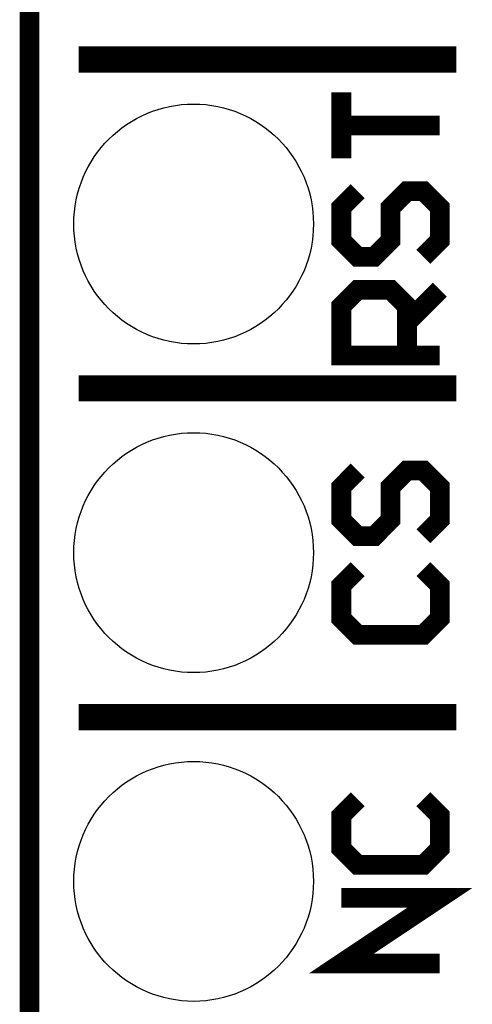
# Model space of a CAD drawing. Extents: x -1.3 to 24.2, y -3.9 to 53.4.
# Tile 10 of 23: x -1.3 to 2.2, y 9.2 to 16.8. Entities that reach past the tile are written whole.
import ezdxf

# ---------------------------------------------------------------- set-up
doc = ezdxf.new("R2010")
doc.units = 0
doc.layers.get('0').update_dxf_attribs({"linetype": 'CONTINUOUS'})
for name, color, linetype in [('WIFI_BLE_CLICK_V102_GKO', 5, 'CONTINUOUS'), ('WIFI_BLE_CLICK_V102_GTO', 14, 'CONTINUOUS'), ('WIFI_BLE_CLICK_V102_GTS', 12, 'CONTINUOUS')]:
    doc.layers.add(name, color=color, linetype=linetype)

# ---------------------------------------------------------------- blocks, each defined once
blk = doc.blocks.new('ROUND_38')
blk.add_circle((0, 0), 0.9271)

msp = doc.modelspace()

# ---------------------------------------------------------------- linework, layer by layer
at = {"layer": 'WIFI_BLE_CLICK_V102_GKO', "const_width": 0.1524}
msp.add_lwpolyline([(-1.27, -3.81), (-1.27, 51.054)], dxfattribs=at)
at = {"layer": 'WIFI_BLE_CLICK_V102_GTO'}
for points, const_width in [([(-0.889, 16.51), (2.032, 16.51)], 0.2032), ([(1.143, 15.748), (1.143, 16.256), (1.143, 16.002), (1.905, 16.002)], 0.1524), ([(1.27, 15.494), (1.143, 15.367), (1.143, 15.113), (1.27, 14.986), (1.397, 14.986), (1.524, 15.113), (1.524, 15.367), (1.651, 15.494), (1.778, 15.494), (1.905, 15.367), (1.905, 15.113), (1.778, 14.986)], 0.1524), ([(1.905, 14.224), (1.143, 14.224), (1.143, 14.605), (1.27, 14.732), (1.524, 14.732), (1.651, 14.605), (1.651, 14.224)], 0.1524), ([(1.651, 14.478), (1.905, 14.732)], 0.1524), ([(-0.889, 13.97), (2.032, 13.97)], 0.2032), ([(1.27, 13.335), (1.143, 13.208), (1.143, 12.954), (1.27, 12.827), (1.397, 12.827), (1.524, 12.954), (1.524, 13.208), (1.651, 13.335), (1.778, 13.335), (1.905, 13.208), (1.905, 12.954), (1.778, 12.827)], 0.1524), ([(1.27, 12.573), (1.143, 12.446), (1.143, 12.192), (1.27, 12.065), (1.778, 12.065), (1.905, 12.192), (1.905, 12.446), (1.778, 12.573)], 0.1524), ([(-0.889, 11.43), (2.032, 11.43)], 0.2032), ([(1.27, 10.795), (1.143, 10.668), (1.143, 10.414), (1.27, 10.287), (1.778, 10.287), (1.905, 10.414), (1.905, 10.668), (1.778, 10.795)], 0.1524), ([(1.905, 9.525), (1.143, 9.525), (1.905, 10.033), (1.143, 10.033)], 0.1524)]:
    msp.add_lwpolyline(points, dxfattribs=dict(at, const_width=const_width))

# ---------------------------------------------------------------- block references
at = {"layer": 'WIFI_BLE_CLICK_V102_GTS'}
for p in [(0, 15.24), (0, 12.7), (0, 10.16)]:
    msp.add_blockref('ROUND_38', p, dxfattribs=at)

doc.saveas('drawing.dxf')
